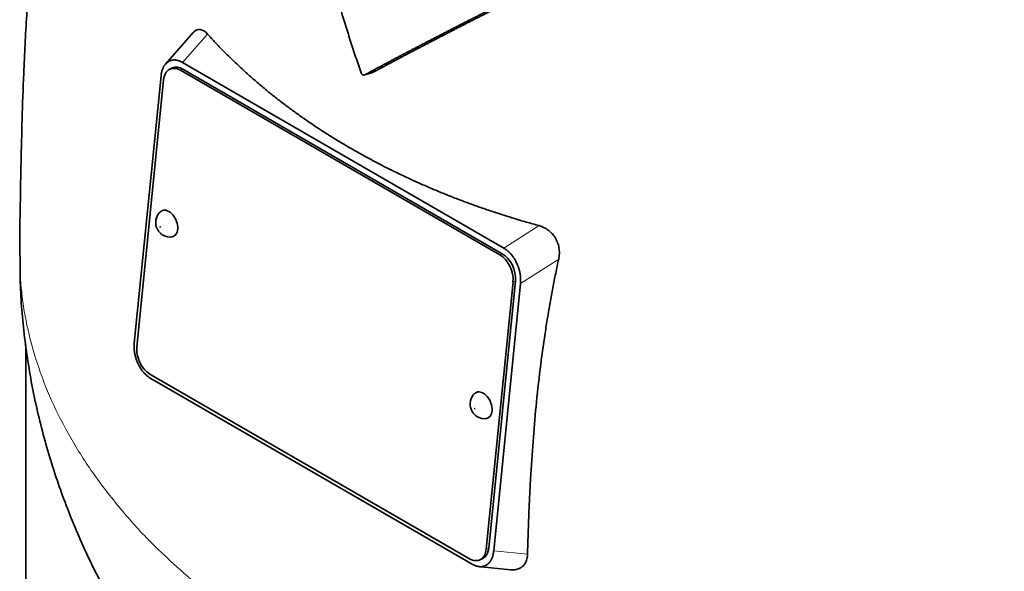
# Model space of a CAD drawing. Header units: millimetres. Extents: x 450 to 1334, y -1662 to 1534.
# Tile 9 of 28: x 1042 to 1182, y -727 to -649. Entities that reach past the tile are written whole.
import ezdxf

# ---------------------------------------------------------------- set-up
doc = ezdxf.new("R2010")
doc.units = ezdxf.units.MM
doc.layers.add('VSI344-454_TESTA', color=7, linetype='Continuous')

# ---------------------------------------------------------------- blocks, each defined once
blk = doc.blocks.new('SE4')
at = {"layer": 'VSI344-454_TESTA', "color": 7, "linetype": 'Continuous', "lineweight": 35}
for p, q in [((1067, -650.82), (1063.06, -655.28)), ((1063.58, -654.87), (1063.37, -655)), ((1065.48, -655.05), (1110.99, -681.33)), ((1064.06, -655.82), (1063.71, -655.98)), ((1110.42, -682.27), (1065.17, -656.15)), ((1110.77, -682.12), (1065.52, -655.99)), ((1091.28, -656.8), (1092.31, -656.52)), ((1062.43, -656.94), (1058.64, -694.78)), ((1062.79, -657.5), (1059, -695.35)), ((1112.87, -683.57), (1112.71, -683.24)), ((1108.49, -723.93), (1112.29, -686.08)), ((1108.84, -723.77), (1112.64, -685.93)), ((1113.34, -686.33), (1109.55, -724.17)), ((1043.27, -695.03), (1043.27, -755.84)), ((1059.11, -697.53), (1059.28, -697.89)), ((1060.86, -699.15), (1106.11, -725.28)), ((1061, -699.78), (1106.51, -726.05)), ((1107.32, -726.38), (1111.98, -726.84)), ((1107.57, -725.45), (1107.92, -725.3)), ((1108.39, -726.24), (1108.61, -726.11))]:
    blk.add_line(p, q, dxfattribs=at)
at = {"layer": 'VSI344-454_TESTA', "color": 4, "linetype": 'Continuous', "lineweight": 9}
for p, q in [((1065.48, -655.05), (1069.02, -651.03)), ((1065.52, -655.99), (1065.17, -656.15)), ((1115.98, -678.14), (1110.99, -681.33)), ((1110.42, -682.27), (1110.77, -682.12)), ((1118.76, -682.88), (1113.34, -686.33)), ((1112.64, -685.93), (1112.29, -686.08)), ((1108.49, -723.93), (1108.84, -723.77)), ((1109.55, -724.17), (1114.34, -724.65))]:
    blk.add_line(p, q, dxfattribs=at)
at = {"layer": 'VSI344-454_TESTA', "color": 7, "linetype": 'Continuous', "lineweight": 35}
for centre, major_axis, start_param, end_param in [((1064.91, -658.73), (1.2, -2.75), 2.425216, 3.996013), ((1065.26, -658.57), (1.2, -2.75), 2.425216, 3.141593), ((1063.37, -677.85), (-0.8, 1.83), 0, 0.21978), ((1063.37, -677.85), (-0.8, 1.83), 2.920391, 6.283185), ((1110.16, -684.85), (1.2, -2.75), 0.85442, 2.425216), ((1110.51, -684.7), (-1.2, 2.75), 3.996013, 5.566809), ((1061.12, -696.57), (-1.2, 2.75), 0.85442, 2.425216), ((1107.91, -703.57), (-0.8, 1.83), 0, 0.21978), ((1107.91, -703.57), (-0.8, 1.83), 2.920391, 6.283185), ((1106.72, -722.55), (-1.2, 2.75), 3.141593, 3.996013), ((1106.37, -722.7), (-1.2, 2.75), 2.425216, 3.996013)]:
    blk.add_ellipse(centre, major_axis=major_axis, ratio=0.643408, start_param=start_param, end_param=end_param, dxfattribs=at)
at = {"layer": 'VSI344-454_TESTA', "color": 4, "linetype": 'Continuous', "lineweight": 9}
for centre in [(1062.31, -678.31), (1106.86, -704.03)]:
    blk.add_ellipse(centre, major_axis=(-0.0254, 0.0582), ratio=0.643408, dxfattribs=at)
at = {"layer": 'VSI344-454_TESTA', "color": 7, "linetype": 'Continuous', "lineweight": 35}
for points, degree, knots in [([(1060.93, -577.06), (1060.77, -577.36), (1059.55, -579.74), (1057.34, -584.33), (1054.57, -590.9), (1052.15, -597.63), (1050.12, -604.36), (1048.44, -611.04), (1046.99, -617.95), (1045.75, -625.24), (1044.74, -632.86), (1043.96, -640.62), (1043.37, -648.5), (1042.98, -656.06), (1042.74, -663.03), (1042.6, -669.29), (1042.51, -674.12), (1042.42, -678.71), (1042.42, -681.02), (1042.41, -682.35)], 3, [0.2690895, 0.2690895, 0.2690895, 0.2690895, 0.275727, 0.3208336, 0.3671459, 0.4126293, 0.4584486, 0.502131, 0.5456597, 0.5958362, 0.6471687, 0.6988904, 0.7538644, 0.8115405, 0.8580761, 0.9025954, 0.9494262, 0.975664, 1, 1, 1, 1]), ([(1090.77, -656.51), (1090.64, -656.13), (1090.38, -655.37), (1090, -654.23), (1089.61, -653.08), (1089.24, -651.92), (1088.87, -650.76), (1088.51, -649.59), (1088.15, -648.42), (1087.79, -647.23), (1087.44, -646.04), (1087.1, -644.85), (1086.76, -643.65), (1086.43, -642.44), (1086.1, -641.22), (1085.77, -640), (1085.45, -638.77), (1085.01, -637.01), (1084.44, -634.67), (1083.75, -631.73), (1083.07, -628.67), (1082.39, -625.5), (1081.72, -622.21), (1081.28, -619.98), (1081.06, -618.85)], 3, [0, 0, 0, 0, 0.030328, 0.060804, 0.091429, 0.122206, 0.153136, 0.184222, 0.215465, 0.246867, 0.278431, 0.310158, 0.342051, 0.374109, 0.406337, 0.438735, 0.471305, 0.504049, 0.578996, 0.657008, 0.738102, 0.822291, 0.909586, 1, 1, 1, 1]), ([(1092.31, -656.52), (1095.64, -654.72), (1099.29, -652.82), (1101.09, -651.88), (1102.98, -650.91), (1104.75, -649.99), (1106.64, -649.03), (1110.2, -647.23), (1114.26, -645.2), (1117.86, -643.4), (1122.07, -641.33)], 2, [0, 0, 0, 0.25, 0.25, 0.375, 0.375, 0.5, 0.5, 0.75, 0.75, 1, 1, 1]), ([(1121.01, -641.62), (1116.84, -643.67), (1113.28, -645.44), (1109.24, -647.46), (1105.7, -649.26), (1103.78, -650.24), (1101.97, -651.17), (1100.08, -652.14), (1098.27, -653.09), (1094.62, -654.99), (1091.28, -656.8)], 2, [0, 0, 0, 0.25, 0.25, 0.5, 0.5, 0.625, 0.625, 0.75, 0.75, 1, 1, 1]), ([(1067, -650.81), (1067.01, -650.8), (1067.12, -650.67), (1067.37, -650.48), (1067.69, -650.38), (1067.95, -650.38), (1068.16, -650.42), (1068.37, -650.5), (1068.59, -650.63), (1068.81, -650.81), (1068.95, -650.95), (1069.02, -651.03)], 3, [0.3819069, 0.3819069, 0.3819069, 0.3819069, 0.392179, 0.5097344, 0.6234902, 0.6817649, 0.7404104, 0.8020867, 0.8651418, 0.9320617, 1, 1, 1, 1]), ([(1069.02, -651.03), (1069.2, -651.23), (1069.56, -651.63), (1070.12, -652.22), (1070.68, -652.81), (1071.24, -653.39), (1071.82, -653.97), (1072.4, -654.54), (1073, -655.11), (1073.6, -655.68), (1074.2, -656.23), (1074.82, -656.79), (1075.44, -657.34), (1076.07, -657.88), (1076.7, -658.42), (1077.35, -658.96), (1078, -659.49), (1078.66, -660.01), (1079.32, -660.53), (1080, -661.04), (1080.68, -661.55), (1081.36, -662.05), (1082.06, -662.55), (1082.76, -663.04), (1083.47, -663.53), (1084.18, -664.01), (1084.9, -664.49), (1085.63, -664.96), (1086.36, -665.43), (1087.1, -665.89), (1087.85, -666.34), (1088.6, -666.79), (1089.6, -667.37), (1090.85, -668.08), (1092.37, -668.9), (1093.91, -669.7), (1095.47, -670.49), (1097.06, -671.25), (1098.67, -671.99), (1100.31, -672.7), (1101.96, -673.4), (1103.64, -674.07), (1105.34, -674.72), (1107.07, -675.35), (1108.81, -675.96), (1110.57, -676.54), (1112.36, -677.1), (1114.16, -677.64), (1115.37, -677.97), (1115.98, -678.14)], 3, [0, 0, 0, 0, 0.016211, 0.032418, 0.048618, 0.064813, 0.081003, 0.097187, 0.113366, 0.129539, 0.145707, 0.161869, 0.178026, 0.194178, 0.210323, 0.226464, 0.242598, 0.258728, 0.274851, 0.29097, 0.307082, 0.323189, 0.339291, 0.355387, 0.371478, 0.387563, 0.403642, 0.419716, 0.435784, 0.451847, 0.467904, 0.483956, 0.500002, 0.531096, 0.562211, 0.593346, 0.624503, 0.65568, 0.686878, 0.718097, 0.749337, 0.780598, 0.811879, 0.843181, 0.874504, 0.905847, 0.937211, 0.968595, 1, 1, 1, 1]), ([(1090.77, -656.51), (1090.78, -656.53), (1090.8, -656.57), (1090.83, -656.62), (1090.87, -656.68), (1090.92, -656.74), (1090.99, -656.79), (1091.06, -656.82), (1091.14, -656.83), (1091.21, -656.83), (1091.25, -656.81), (1091.28, -656.8)], 3, [0, 0, 0, 0, 0.083882, 0.167351, 0.251899, 0.376428, 0.501233, 0.625666, 0.750014, 0.87532, 1, 1, 1, 1]), ([(1062.34, -676.18), (1062.32, -676.2), (1062.12, -676.32), (1061.88, -676.74), (1061.67, -677.32), (1061.66, -677.96), (1061.85, -678.62), (1062.24, -679.17), (1062.57, -679.39), (1062.71, -679.49)], 3, [0, 0, 0, 0, 0.016071, 0.188666, 0.346757, 0.501927, 0.66984, 0.88022, 1, 1, 1, 1]), ([(1115.98, -678.14), (1116.04, -678.16), (1116.17, -678.2), (1116.35, -678.26), (1116.53, -678.34), (1116.76, -678.45), (1117.03, -678.6), (1117.34, -678.81), (1117.61, -679.05), (1117.95, -679.39), (1118.31, -679.89), (1118.63, -680.56), (1118.79, -681.17), (1118.85, -681.68), (1118.86, -682.08), (1118.83, -682.49), (1118.78, -682.75), (1118.76, -682.88)], 3, [0, 0, 0, 0, 0.03415, 0.067958, 0.101516, 0.134917, 0.197958, 0.259657, 0.318285, 0.37658, 0.490339, 0.607904, 0.728718, 0.794673, 0.861368, 0.929571, 1, 1, 1, 1]), ([(1042.49, -682.4), (1042.47, -683.98), (1042.46, -687.75), (1043.09, -694.5), (1044.32, -702.08), (1046.17, -709.58), (1048.57, -716.89), (1051.53, -724), (1055.02, -730.89), (1059.03, -737.53), (1063.54, -743.92), (1068.54, -750.02), (1074.05, -755.85), (1078.2, -759.66), (1080.5, -761.65), (1080.73, -761.85)], 3, [0, 0, 0, 0, 0.0425785, 0.1190102, 0.1951043, 0.271006, 0.3468669, 0.4228479, 0.4991214, 0.5758726, 0.6532997, 0.7316107, 0.8110163, 0.8917161, 0.9006321, 0.9006321, 0.9006321, 0.9006321]), ([(1118.76, -682.88), (1118.69, -683.21), (1118.54, -683.88), (1118.33, -684.9), (1118.12, -685.92), (1117.92, -686.96), (1117.73, -688), (1117.54, -689.06), (1117.35, -690.13), (1117.17, -691.21), (1117, -692.29), (1116.62, -694.71), (1116.1, -698.54), (1115.54, -703.65), (1115.1, -708.82), (1114.82, -713.08), (1114.63, -716.56), (1114.52, -719.19), (1114.42, -721.9), (1114.37, -723.72), (1114.34, -724.65)], 3, [0, 0, 0, 0, 0.02336, 0.047015, 0.070963, 0.095203, 0.119731, 0.144544, 0.169639, 0.195013, 0.220662, 0.246585, 0.366346, 0.49242, 0.612327, 0.739264, 0.80163, 0.865878, 0.932007, 1, 1, 1, 1]), ([(1106.88, -701.9), (1106.87, -701.92), (1106.67, -702.04), (1106.42, -702.46), (1106.22, -703.04), (1106.21, -703.67), (1106.39, -704.34), (1106.79, -704.89), (1107.12, -705.11), (1107.26, -705.21)], 3, [0, 0, 0, 0, 0.016071, 0.188666, 0.346757, 0.501927, 0.66984, 0.88022, 1, 1, 1, 1]), ([(1114.34, -724.65), (1114.34, -724.71), (1114.34, -724.82), (1114.32, -724.99), (1114.29, -725.16), (1114.25, -725.37), (1114.17, -725.61), (1114.04, -725.88), (1113.89, -726.11), (1113.65, -726.39), (1113.28, -726.65), (1112.74, -726.84), (1112.29, -726.87), (1112.03, -726.85), (1111.98, -726.84)], 3, [0, 0, 0, 0, 0.0335571, 0.0667874, 0.0997731, 0.1325985, 0.1958636, 0.2580457, 0.3183352, 0.3781439, 0.4957181, 0.6141111, 0.7362695, 0.7635613, 0.7635613, 0.7635613, 0.7635613])]:
    blk.add_open_spline(points, degree=degree, knots=knots, dxfattribs=at)
for points, degree in [([(1063.37, -655), (1062.57, -655.57), (1062.43, -656.94)], 2), ([(1065.48, -655.05), (1064.41, -654.43), (1063.58, -654.87)], 2), ([(1062.71, -679.49), (1063.15, -679.72), (1063.54, -679.8), (1063.88, -679.73)], 3), ([(1112.71, -683.24), (1112.06, -681.94), (1110.99, -681.33)], 2), ([(1113.34, -686.33), (1113.48, -684.96), (1112.87, -683.57)], 2), ([(1058.64, -694.78), (1058.5, -696.14), (1059.11, -697.53)], 2), ([(1059.28, -697.89), (1059.94, -699.17), (1061, -699.78)], 2), ([(1107.26, -705.21), (1107.69, -705.44), (1108.08, -705.52), (1108.43, -705.45)], 3), ([(1108.61, -726.11), (1109.42, -725.54), (1109.55, -724.17)], 2), ([(1106.51, -726.05), (1107.57, -726.67), (1108.39, -726.24)], 2)]:
    blk.add_open_spline(points, degree=degree, dxfattribs=at)
at = {"layer": 'VSI344-454_TESTA', "color": 4, "linetype": 'Continuous', "lineweight": 9}
blk.add_rational_spline([(1042.41, -682.34), (1042.43, -748.19), (1135.73, -776.96), (1226.45, -760.92)], [0.668603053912, 0.547052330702, 0.657517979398, 1], degree=3, dxfattribs=at)

msp = doc.modelspace()

# ---------------------------------------------------------------- block references
msp.add_blockref('SE4', (0, 0))

doc.saveas('drawing.dxf')
